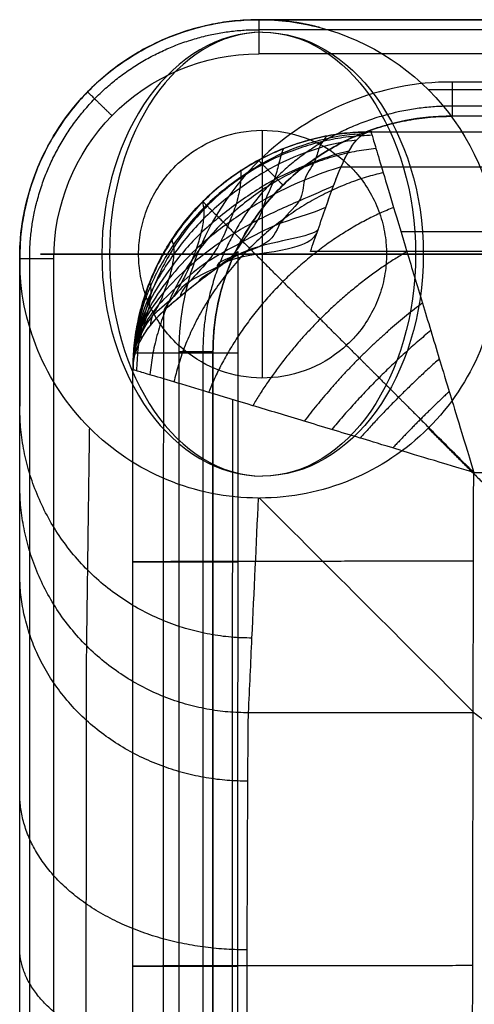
# Model space of a CAD drawing. Header units: millimetres. Extents: x -2235 to -985, y -1831 to -1431.
# Tile 10 of 30: x -2235 to -2208, y -1489 to -1431. Entities that reach past the tile are written whole.
import ezdxf

# ---------------------------------------------------------------- set-up
doc = ezdxf.new("R2010")
doc.units = ezdxf.units.MM
for name, color, linetype, true_color in [('solide 2$assis', 7, 'Continuous', 0xd0cece), ('solide 2$maintien', 7, 'Continuous', 0xffffff), ('solide 2$pied', 7, 'Continuous', 0xa36615)]:
    doc.layers.add(name, color=color, linetype=linetype, true_color=true_color)

msp = doc.modelspace()

# ---------------------------------------------------------------- linework, layer by layer
at = {"layer": 'solide 2$assis'}
for p, q in [((-2228.048, -1462.83, 980.419), (-2228.048, -1462.83, 895.357)), ((-2228.048, -1486.512, 980.473), (-2228.048, -1486.512, 895.351))]:
    msp.add_line(p, q, dxfattribs=at)
for points, degree in [([(-2214.062, -1437.629, 896.449), (-2214.886, -1437.629, 896.404), (-2216.599, -1437.779, 896.313), (-2219.225, -1438.514, 896.177), (-2221.759, -1439.825, 896.041), (-2224.025, -1441.651, 895.904), (-2225.851, -1443.917, 895.768), (-2227.162, -1446.45, 895.632), (-2227.898, -1449.077, 895.496), (-2228.048, -1450.79, 895.405), (-2228.048, -1451.614, 895.36)], 3), ([(-2214.511, -1437.747, 894.855), (-2215.271, -1437.766, 894.72), (-2216.797, -1437.987, 894.696), (-2219.383, -1438.813, 894.736), (-2221.749, -1440.213, 894.816), (-2223.986, -1442.021, 894.923), (-2225.757, -1444.231, 895.035), (-2227.131, -1446.651, 895.16), (-2227.885, -1449.201, 895.25), (-2228.048, -1450.868, 895.301), (-2228.048, -1451.614, 895.36)], 3), ([(-2216.608, -1437.864, 896.313), (-2216.722, -1437.885, 895.865), (-2216.799, -1438.017, 894.708), (-2217.2, -1438.528, 892.977), (-2217.309, -1439.365, 891.384), (-2218.172, -1440.423, 889.981), (-2218.013, -1441.675, 888.902), (-2219.73, -1443.004, 888.132), (-2219.7, -1444.352, 887.796), (-2223.354, -1445.197, 887.807), (-2223.089, -1445.553, 887.836)], 3), ([(-2219.785, -1444.634, 887.694), (-2217.507, -1444.221, 887.694), (-2217.208, -1443.363, 887.788), (-2216.758, -1442.048, 888.249), (-2216.309, -1440.779, 889.069), (-2215.859, -1439.644, 890.212), (-2215.41, -1438.729, 891.631), (-2214.961, -1438.072, 893.217), (-2214.511, -1437.704, 894.861), (-2214.211, -1437.629, 895.933), (-2214.062, -1437.629, 896.449)], 3), ([(-2214.105, -1437.629, 980.387), (-2214.083, -1437.629, 938.418), (-2214.062, -1437.629, 896.449)], 2), ([(-2214.961, -1438.12, 893.226), (-2215.659, -1438.182, 893.034), (-2217.105, -1438.508, 892.951), (-2219.553, -1439.442, 893.119), (-2221.809, -1440.894, 893.378), (-2223.998, -1442.67, 893.765), (-2225.723, -1444.791, 894.154), (-2227.115, -1447.056, 894.602), (-2227.872, -1449.427, 894.967), (-2228.048, -1450.939, 895.209), (-2228.048, -1451.614, 895.36)], 3), ([(-2215.41, -1438.772, 891.659), (-2216.046, -1438.889, 891.435), (-2217.343, -1439.345, 891.352), (-2219.837, -1440.371, 891.609), (-2222.015, -1441.836, 892.041), (-2224.154, -1443.522, 892.654), (-2225.814, -1445.485, 893.308), (-2227.17, -1447.532, 894.046), (-2227.89, -1449.667, 894.696), (-2228.048, -1451.008, 895.126), (-2228.048, -1451.614, 895.36)], 3), ([(-2219.21, -1438.61, 896.177), (-2219.289, -1438.642, 895.79), (-2219.321, -1438.861, 894.761), (-2219.522, -1439.473, 893.107), (-2219.718, -1440.416, 891.617), (-2220.311, -1441.525, 890.254), (-2220.612, -1442.806, 889.24), (-2221.745, -1444.102, 888.48), (-2222.436, -1445.379, 888.193), (-2224.045, -1446.118, 888.213), (-2224.228, -1446.423, 888.261)], 3), ([(-2215.859, -1439.68, 890.258), (-2216.446, -1439.858, 890.036), (-2218.019, -1440.412, 889.968), (-2220.276, -1441.501, 890.267), (-2222.45, -1442.909, 890.835), (-2224.416, -1444.478, 891.629), (-2226.008, -1446.239, 892.522), (-2227.252, -1448.052, 893.516), (-2227.917, -1449.903, 894.447), (-2228.048, -1451.073, 895.054), (-2228.048, -1451.614, 895.36)], 3), ([(-2221.714, -1439.911, 896.041), (-2221.764, -1439.944, 895.719), (-2221.697, -1440.25, 894.849), (-2221.781, -1440.895, 893.372), (-2221.965, -1441.857, 892.059), (-2222.412, -1442.911, 890.818), (-2222.879, -1444.111, 889.907), (-2223.674, -1445.277, 889.183), (-2224.752, -1446.405, 888.921), (-2225.254, -1447.018, 888.91), (-2225.294, -1447.271, 888.963)], 3), ([(-2216.309, -1440.801, 889.123), (-2216.812, -1441.035, 888.932), (-2218.264, -1441.657, 888.885), (-2220.809, -1442.777, 889.228), (-2223.003, -1444.09, 889.897), (-2224.782, -1445.499, 890.813), (-2226.316, -1447.017, 891.881), (-2227.381, -1448.566, 893.066), (-2227.982, -1450.132, 894.232), (-2228.048, -1451.134, 894.992), (-2228.048, -1451.614, 895.36)], 3), ([(-2216.758, -1442.055, 888.309), (-2217.325, -1442.334, 888.171), (-2219.725, -1442.988, 888.133), (-2221.606, -1444.086, 888.502), (-2223.878, -1445.261, 889.213), (-2225.212, -1446.494, 890.206), (-2226.656, -1447.768, 891.391), (-2227.478, -1449.057, 892.71), (-2228.022, -1450.346, 894.052), (-2228.048, -1451.192, 894.94), (-2228.048, -1451.614, 895.36)], 3), ([(-2223.951, -1441.724, 895.904), (-2223.979, -1441.752, 895.647), (-2223.882, -1442.061, 894.95), (-2223.897, -1442.687, 893.747), (-2224.052, -1443.557, 892.654), (-2224.338, -1444.495, 891.601), (-2224.72, -1445.523, 890.814), (-2225.231, -1446.514, 890.175), (-2225.739, -1447.427, 889.916), (-2226.207, -1447.921, 889.892), (-2226.251, -1448.124, 889.939)], 3), ([(-2217.208, -1443.359, 887.841), (-2217.252, -1443.664, 887.77), (-2221.54, -1444.339, 887.795), (-2222.443, -1445.35, 888.191), (-2225.028, -1446.369, 888.916), (-2225.63, -1447.396, 889.917), (-2227.078, -1448.434, 891.136), (-2227.559, -1449.476, 892.497), (-2228.081, -1450.529, 893.929), (-2228.048, -1451.246, 894.899), (-2228.048, -1451.614, 895.36)], 3), ([(-2225.765, -1443.961, 895.768), (-2225.777, -1443.98, 895.575), (-2225.667, -1444.239, 895.06), (-2225.646, -1444.79, 894.152), (-2225.752, -1445.491, 893.318), (-2225.926, -1446.242, 892.508), (-2226.245, -1447.027, 891.882), (-2226.52, -1447.785, 891.368), (-2226.988, -1448.454, 891.125), (-2227.016, -1448.824, 891.101), (-2227.032, -1448.977, 891.134)], 3), ([(-2228.048, -1451.614, 895.36), (-2228.048, -1451.297, 894.867), (-2227.972, -1450.687, 893.882), (-2227.631, -1449.821, 892.45), (-2227.07, -1448.979, 891.113), (-2226.281, -1448.124, 889.901), (-2225.311, -1447.269, 888.915), (-2224.241, -1446.427, 888.215), (-2223.095, -1445.561, 887.789), (-2222.307, -1444.951, 887.694), (-2219.785, -1444.634, 887.694)], 3), ([(-2227.066, -1446.466, 895.632), (-2227.069, -1446.475, 895.503), (-2227.02, -1446.646, 895.168), (-2226.993, -1447.064, 894.583), (-2227.064, -1447.539, 894.029), (-2227.138, -1448.06, 893.489), (-2227.316, -1448.571, 893.051), (-2227.419, -1449.071, 892.687), (-2227.598, -1449.49, 892.484), (-2227.588, -1449.722, 892.448), (-2227.594, -1449.825, 892.466)], 3), ([(-2227.812, -1449.067, 895.496), (-2227.813, -1449.068, 895.432), (-2227.8, -1449.184, 895.25), (-2227.782, -1449.407, 894.964), (-2227.812, -1449.645, 894.693), (-2227.827, -1449.889, 894.437), (-2227.91, -1450.123, 894.222), (-2227.923, -1450.349, 894.039), (-2228.026, -1450.538, 893.923), (-2227.933, -1450.644, 893.884), (-2227.934, -1450.695, 893.889)], 3), ([(-2228.048, -1451.57, 980.387), (-2228.048, -1451.592, 937.874), (-2228.048, -1451.614, 895.36)], 2)]:
    msp.add_open_spline(points, degree=degree, dxfattribs=at)
for points, weights in [([(-2228.048, -1451.57, 980.387), (-2228.048, -1437.627, 980.387), (-2214.105, -1437.629, 980.387)], [1, 0.70707406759, 1]), ([(-2214.083, -1437.629, 937.835), (-2228.048, -1437.627, 937.835), (-2228.048, -1451.592, 937.835)], [1, 0.707074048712, 1]), ([(-2214.048, -1437.833, 983.951), (-2227.564, -1438.111, 986.335), (-2227.844, -1451.627, 983.952)], [1, 0.714460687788, 1]), ([(-2213.817, -1438.614, 988.135), (-2225.894, -1439.781, 992.577), (-2227.063, -1451.858, 988.135)], [1, 0.740747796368, 1]), ([(-2213.395, -1440.025, 992.252), (-2223.391, -1442.284, 997.459), (-2225.652, -1452.28, 992.252)], [1, 0.783338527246, 1]), ([(-2223.964, -1441.712, 980.387), (-2223.958, -1441.718, 938.146), (-2223.951, -1441.724, 895.904)], [0.853537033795, 0.853537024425, 0.853537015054]), ([(-2212.783, -1442.061, 996.082), (-2220.549, -1445.127, 1000.809), (-2223.616, -1452.892, 996.082)], [1, 0.835592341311, 1]), ([(-2212.004, -1444.651, 999.411), (-2217.716, -1447.96, 1002.921), (-2221.026, -1453.672, 999.41)], [1, 0.889168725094, 1]), ([(-2211.095, -1447.664, 1002.067), (-2215.044, -1450.633, 1004.187), (-2218.014, -1454.582, 1002.067)], [1, 0.936409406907, 1]), ([(-2210.607, -1449.271, 1003.104), (-2213.779, -1451.898, 1004.603), (-2216.406, -1455.07, 1003.104)], [1, 0.955877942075, 1]), ([(-2227.9, -1450.571, 893.686), (-2226.827, -1450.571, 887.694), (-2221.913, -1450.571, 887.694)], [0.925549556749, 0.750871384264, 1]), ([(-2210.108, -1450.932, 1003.95), (-2212.565, -1453.112, 1004.911), (-2214.746, -1455.569, 1003.95)], [1, 0.971923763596, 1]), ([(-2209.527, -1452.842, 1004.668), (-2211.235, -1454.443, 1005.127), (-2212.836, -1456.151, 1004.668)], [1, 0.982968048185, 1]), ([(-2208.106, -1462.788, 1005.412), (-2228.048, -1462.789, 1005.341), (-2228.048, -1462.83, 980.419)], [1, 0.708127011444, 1]), ([(-2228.048, -1462.83, 895.357), (-2228.048, -1462.83, 887.694), (-2221.916, -1462.83, 887.694)], [1, 0.707106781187, 1]), ([(-2208.152, -1486.479, 1005.466), (-2228.048, -1486.479, 1005.337), (-2228.048, -1486.512, 980.473)], [1, 0.708941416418, 1]), ([(-2228.048, -1486.512, 895.351), (-2228.048, -1486.512, 887.694), (-2221.921, -1486.512, 887.694)], [1, 0.707106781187, 1])]:
    msp.add_rational_spline(points, weights, degree=2, dxfattribs=at)
for points, knots in [([(-2217.657, -1444.634, 887.694), (-2217.358, -1443.809, 887.694), (-2217.058, -1442.918, 887.882), (-2216.459, -1441.193, 888.735), (-2216.159, -1440.364, 889.403), (-2215.56, -1438.997, 891.113), (-2215.26, -1438.462, 892.149), (-2214.661, -1437.779, 894.304), (-2214.361, -1437.629, 895.417), (-2214.062, -1437.629, 896.449)], [0, 0, 0, 0, 2.894294, 2.894294, 5.788587, 5.788587, 8.682881, 8.682881, 11.577174, 11.577174, 11.577174, 11.577174]), ([(-2214.105, -1437.629, 980.387), (-2201.464, -1437.63, 980.425), (-2188.824, -1437.632, 980.46), (-2176.186, -1437.631, 980.494), (-2167.822, -1437.631, 980.517), (-2159.457, -1437.63, 980.539), (-2151.092, -1437.629, 980.56), (-2142.846, -1437.628, 980.58), (-2134.601, -1437.628, 980.601), (-2126.354, -1437.628, 980.62), (-2093.961, -1437.628, 980.696), (-2061.567, -1437.628, 980.763), (-2029.174, -1437.628, 980.823), (-1963.419, -1437.628, 980.946), (-1897.664, -1437.628, 981.048), (-1831.908, -1437.628, 981.132), (-1767.291, -1437.628, 981.213), (-1693.215, -1437.628, 981.285), (-1619.14, -1437.628, 981.33), (-1609.683, -1437.628, 981.335)], [13.937329, 13.937329, 13.937329, 13.937329, 51.859266, 51.859266, 51.859266, 76.954012, 76.954012, 76.954012, 101.6901, 101.6901, 101.6901, 198.870703, 198.870703, 198.870703, 396.136396, 396.136396, 396.136396, 589.989641, 618.362346, 618.362346, 618.362346, 618.362346]), ([(-2214.105, -1437.629, 980.387), (-2214.107, -1437.628, 981.583), (-2214.064, -1437.783, 984.252), (-2213.835, -1438.556, 988.334), (-2213.404, -1439.997, 992.478), (-2212.785, -1442.056, 996.3), (-2212.004, -1444.649, 999.596), (-2211.253, -1447.146, 1001.772), (-2210.609, -1449.259, 1003.137), (-2210.131, -1450.858, 1003.939), (-2209.668, -1452.381, 1004.573), (-2208.808, -1455.191, 1005.354), (-2208.095, -1457.584, 1005.398)], [0, 0, 0, 0, 0.869831, 1.9403, 3.109993, 4.386635, 5.760837, 7.205095, 7.941975, 8.678856, 9.318194, 9.957532, 9.957532, 9.957532, 9.957532]), ([(-2214.062, -1437.629, 896.449), (-2201.436, -1437.63, 896.449), (-2188.811, -1437.632, 896.449), (-2176.186, -1437.631, 896.449), (-2167.822, -1437.631, 896.449), (-2159.457, -1437.63, 896.449), (-2151.092, -1437.629, 896.449), (-2142.846, -1437.628, 896.449), (-2134.6, -1437.628, 896.449), (-2126.354, -1437.628, 896.449), (-2093.961, -1437.628, 896.449), (-2061.567, -1437.628, 896.449), (-2029.174, -1437.628, 896.449), (-1963.419, -1437.628, 896.449), (-1897.664, -1437.628, 896.449), (-1831.908, -1437.628, 896.449), (-1757.833, -1437.628, 896.449), (-1683.758, -1437.628, 896.449), (-1609.683, -1437.628, 896.449)], [13.985544, 13.985544, 13.985544, 13.985544, 51.862063, 51.862063, 51.862063, 76.956231, 76.956231, 76.956231, 101.693452, 101.693452, 101.693452, 198.873848, 198.873848, 198.873848, 396.139469, 396.139469, 396.139469, 618.365349, 618.365349, 618.365349, 618.365349]), ([(-2215.859, -1439.68, 890.258), (-2202.634, -1439.682, 890.258), (-2189.41, -1439.684, 890.258), (-2176.186, -1439.683, 890.258), (-2167.822, -1439.683, 890.258), (-2159.457, -1439.682, 890.258), (-2151.092, -1439.681, 890.258), (-2142.846, -1439.68, 890.258), (-2134.6, -1439.68, 890.258), (-2126.354, -1439.68, 890.258), (-2093.961, -1439.68, 890.258), (-2061.567, -1439.68, 890.258), (-2029.174, -1439.68, 890.258), (-1963.419, -1439.679, 890.258), (-1897.664, -1439.68, 890.258), (-1831.908, -1439.68, 890.258), (-1757.833, -1439.68, 890.258), (-1683.758, -1439.68, 890.258), (-1609.683, -1439.68, 890.258)], [12.188085, 12.188085, 12.188085, 12.188085, 51.862063, 51.862063, 51.862063, 76.956231, 76.956231, 76.956231, 101.693452, 101.693452, 101.693452, 198.873848, 198.873848, 198.873848, 396.139469, 396.139469, 396.139469, 618.365349, 618.365349, 618.365349, 618.365349]), ([(-2228.048, -1451.614, 895.36), (-2228.048, -1450.345, 893.388), (-2227.437, -1449.276, 891.421), (-2225.065, -1446.972, 888.457), (-2223.49, -1445.903, 887.694), (-2221.912, -1444.634, 887.694)], [0, 0, 0, 0, 5.954533, 5.954533, 11.91016, 11.91016, 11.91016, 11.91016]), ([(-2221.912, -1444.634, 887.694), (-2221.913, -1446.613, 887.694), (-2221.913, -1448.592, 887.694), (-2221.913, -1450.571, 887.694), (-2221.914, -1454.657, 887.694), (-2221.915, -1458.744, 887.694), (-2221.916, -1462.83, 887.694), (-2221.918, -1470.724, 887.694), (-2221.919, -1478.618, 887.694), (-2221.921, -1486.512, 887.694), (-2221.924, -1502.753, 887.694), (-2221.927, -1518.993, 887.694), (-2221.931, -1535.233, 887.694), (-2221.939, -1567.695, 887.694), (-2221.945, -1600.156, 887.694), (-2221.952, -1632.618, 887.694), (-2221.958, -1665.095, 887.694), (-2221.965, -1697.572, 887.694), (-2221.972, -1730.049, 887.694), (-2221.975, -1746.291, 887.694), (-2221.978, -1762.534, 887.694), (-2221.982, -1778.777, 887.694), (-2221.984, -1786.668, 887.694), (-2221.985, -1794.559, 887.694), (-2221.987, -1802.45, 887.694), (-2221.988, -1806.172, 887.694), (-2221.989, -1809.893, 887.694), (-2221.989, -1813.615, 887.694)], [-382.973921, -382.973921, -382.973921, -382.973921, -377.036784, -377.036784, -377.036784, -364.778049, -364.778049, -364.778049, -341.095734, -341.095734, -341.095734, -292.374425, -292.374425, -292.374425, -194.990008, -194.990008, -194.990008, -97.559103, -97.559103, -97.559103, -48.831036, -48.831036, -48.831036, -25.158368, -25.158368, -25.158368, -13.992431, -13.992431, -13.992431, -13.992431]), ([(-1609.683, -1444.634, 887.694), (-1683.758, -1444.634, 887.694), (-1757.833, -1444.634, 887.694), (-1831.908, -1444.634, 887.694), (-1897.664, -1444.634, 887.694), (-1963.419, -1444.633, 887.694), (-2029.174, -1444.634, 887.694), (-2061.568, -1444.634, 887.694), (-2093.961, -1444.634, 887.694), (-2126.354, -1444.634, 887.694), (-2134.6, -1444.634, 887.694), (-2142.846, -1444.634, 887.694), (-2151.092, -1444.635, 887.694), (-2159.456, -1444.636, 887.694), (-2167.821, -1444.637, 887.694), (-2176.186, -1444.637, 887.694), (-2190.01, -1444.638, 887.694), (-2203.833, -1444.635, 887.694), (-2217.657, -1444.634, 887.694)], [-618.365348, -618.365348, -618.365348, -618.365348, -396.139469, -396.139469, -396.139469, -198.873848, -198.873848, -198.873848, -101.693452, -101.693452, -101.693452, -76.956231, -76.956231, -76.956231, -51.862063, -51.862063, -51.862063, -10.390626, -10.390626, -10.390626, -10.390626]), ([(-2228.048, -1813.616, 980.387), (-2228.048, -1809.894, 980.399), (-2228.048, -1806.172, 980.409), (-2228.048, -1802.45, 980.419), (-2228.048, -1794.559, 980.44), (-2228.048, -1786.668, 980.457), (-2228.048, -1778.777, 980.473), (-2228.048, -1762.534, 980.506), (-2228.048, -1746.291, 980.54), (-2228.048, -1730.049, 980.572), (-2228.048, -1713.81, 980.604), (-2228.048, -1681.333, 980.654), (-2228.048, -1648.856, 980.7), (-2228.048, -1632.618, 980.7), (-2228.048, -1616.134, 980.699), (-2228.048, -1583.673, 980.653), (-2228.048, -1551.211, 980.603), (-2228.048, -1535.233, 980.572), (-2228.047, -1518.993, 980.54), (-2228.048, -1502.753, 980.506), (-2228.048, -1486.512, 980.473), (-2228.048, -1478.618, 980.456), (-2228.048, -1470.724, 980.44), (-2228.048, -1462.83, 980.419), (-2228.048, -1459.077, 980.409), (-2228.048, -1455.323, 980.399), (-2228.048, -1451.57, 980.387)], [13.978581, 13.978581, 13.978581, 13.978581, 25.144572, 25.144572, 25.144572, 48.817195, 48.817195, 48.817195, 97.545668, 97.545668, 97.545668, 146.262487, 194.976432, 194.976432, 194.976432, 244.428266, 292.360568, 292.360568, 292.360568, 341.082271, 341.082271, 341.082271, 364.764675, 364.764675, 364.764675, 376.024457, 376.024457, 376.024457, 376.024457]), ([(-2208.095, -1457.584, 1005.398), (-2210.488, -1456.87, 1005.353), (-2213.297, -1456.009, 1004.573), (-2214.82, -1455.546, 1003.939), (-2216.418, -1455.068, 1003.136), (-2218.531, -1454.423, 1001.772), (-2221.028, -1453.672, 999.596), (-2223.621, -1452.89, 996.3), (-2225.68, -1452.271, 992.478), (-2227.121, -1451.84, 988.334), (-2227.893, -1451.612, 984.252), (-2228.048, -1451.568, 981.583), (-2228.048, -1451.57, 980.387)], [-9.957532, -9.957532, -9.957532, -9.957532, -9.318194, -8.678856, -7.941975, -7.205095, -5.760837, -4.386635, -3.109993, -1.9403, -0.869831, 0, 0, 0, 0]), ([(-2228.048, -1813.615, 895.265), (-2228.048, -1809.894, 895.266), (-2228.048, -1806.172, 895.267), (-2228.048, -1802.45, 895.268), (-2228.048, -1794.559, 895.27), (-2228.048, -1786.668, 895.272), (-2228.048, -1778.777, 895.274), (-2228.048, -1762.534, 895.279), (-2228.048, -1746.292, 895.283), (-2228.048, -1730.049, 895.287), (-2228.048, -1697.572, 895.296), (-2228.048, -1665.095, 895.304), (-2228.048, -1632.618, 895.313), (-2228.048, -1600.157, 895.321), (-2228.049, -1567.695, 895.329), (-2228.048, -1535.233, 895.338), (-2228.047, -1518.993, 895.342), (-2228.048, -1502.753, 895.346), (-2228.048, -1486.512, 895.351), (-2228.048, -1478.618, 895.353), (-2228.048, -1470.724, 895.355), (-2228.048, -1462.83, 895.357), (-2228.048, -1459.091, 895.358), (-2228.048, -1455.353, 895.359), (-2228.048, -1451.614, 895.36)], [13.992431, 13.992431, 13.992431, 13.992431, 25.158368, 25.158368, 25.158368, 48.831036, 48.831036, 48.831036, 97.559103, 97.559103, 97.559103, 194.990008, 194.990008, 194.990008, 292.374425, 292.374425, 292.374425, 341.095734, 341.095734, 341.095734, 364.778049, 364.778049, 364.778049, 375.993803, 375.993803, 375.993803, 375.993803]), ([(-2208.095, -1457.584, 1005.398), (-2197.472, -1457.563, 1005.429), (-2186.85, -1457.542, 1005.459), (-2176.228, -1457.519, 1005.487), (-2167.862, -1457.502, 1005.51), (-2159.497, -1457.484, 1005.531), (-2151.131, -1457.467, 1005.552), (-2142.885, -1457.45, 1005.573), (-2134.638, -1457.433, 1005.593), (-2126.392, -1457.417, 1005.612), (-2093.995, -1457.356, 1005.688), (-2061.599, -1457.3, 1005.753), (-2029.204, -1457.25, 1005.812), (-1963.445, -1457.146, 1005.932), (-1897.687, -1457.061, 1006.032), (-1831.929, -1456.992, 1006.113), (-1767.308, -1456.923, 1006.192), (-1693.226, -1456.862, 1006.26), (-1619.144, -1456.824, 1006.303), (-1609.683, -1456.819, 1006.308)], [19.996455, 19.996455, 19.996455, 19.996455, 51.859266, 51.859266, 51.859266, 76.954012, 76.954012, 76.954012, 101.6901, 101.6901, 101.6901, 198.870703, 198.870703, 198.870703, 396.136396, 396.136396, 396.136396, 589.989641, 618.371355, 618.371355, 618.371355, 618.371355]), ([(-2208.095, -1807.652, 1005.398), (-2208.098, -1805.932, 1005.403), (-2208.102, -1804.211, 1005.408), (-2208.106, -1802.491, 1005.412), (-2208.122, -1794.596, 1005.433), (-2208.138, -1786.702, 1005.45), (-2208.152, -1778.81, 1005.466), (-2208.181, -1762.566, 1005.499), (-2208.207, -1746.325, 1005.533), (-2208.232, -1730.08, 1005.564), (-2208.256, -1713.837, 1005.596), (-2208.302, -1681.357, 1005.645), (-2208.326, -1648.874, 1005.691), (-2208.326, -1632.618, 1005.691), (-2208.326, -1616.115, 1005.69), (-2208.302, -1583.649, 1005.644), (-2208.255, -1551.184, 1005.596), (-2208.231, -1535.203, 1005.564), (-2208.207, -1518.96, 1005.533), (-2208.181, -1502.72, 1005.498), (-2208.152, -1486.479, 1005.466), (-2208.137, -1478.584, 1005.45), (-2208.122, -1470.687, 1005.433), (-2208.106, -1462.788, 1005.412), (-2208.102, -1461.054, 1005.408), (-2208.098, -1459.319, 1005.403), (-2208.095, -1457.584, 1005.398)], [19.987618, 19.987618, 19.987618, 19.987618, 25.144572, 25.144572, 25.144572, 48.817195, 48.817195, 48.817195, 97.545668, 97.545668, 97.545668, 146.262487, 194.976432, 194.976432, 194.976432, 244.428266, 292.360568, 292.360568, 292.360568, 341.082271, 341.082271, 341.082271, 364.764675, 364.764675, 364.764675, 369.965265, 369.965265, 369.965265, 369.965265])]:
    msp.add_open_spline(points, degree=3, knots=knots, dxfattribs=at)
for points, weights, knots in [([(-2223.964, -1441.712, 980.387), (-2223.964, -1441.711, 981.928), (-2223.764, -1441.911, 985.351), (-2222.814, -1442.862, 990.311), (-2221.228, -1444.448, 994.824), (-2219.249, -1446.427, 998.466), (-2217.06, -1448.616, 1001.231), (-2215.166, -1450.511, 1002.88), (-2213.643, -1452.034, 1003.861), (-2212.546, -1453.132, 1004.418), (-2211.513, -1454.165, 1004.843), (-2209.648, -1456.031, 1005.319), (-2208.095, -1457.584, 1005.398)], [0.853537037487, 0.85357598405, 0.856424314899, 0.869767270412, 0.891953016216, 0.918725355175, 0.945786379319, 0.965358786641, 0.978224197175, 0.985904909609, 0.99171093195, 0.994486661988, 0.995644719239], [0, 0, 0, 0, 0.869831, 1.9403, 3.109993, 4.386635, 5.760837, 7.205095, 7.941975, 8.678856, 9.318194, 9.957532, 9.957532, 9.957532, 9.957532]), ([(-2212.358, -1443.474, 998.05), (-2200.313, -1443.466, 998.074), (-2188.265, -1443.459, 998.097), (-2176.216, -1443.45, 998.118), (-2167.853, -1443.443, 998.133), (-2159.487, -1443.436, 998.147), (-2151.12, -1443.43, 998.161), (-2142.875, -1443.423, 998.174), (-2134.629, -1443.417, 998.187), (-2126.381, -1443.412, 998.2), (-2094.005, -1443.39, 998.249), (-2061.607, -1443.371, 998.29), (-2029.195, -1443.353, 998.328), (-1963.506, -1443.316, 998.405), (-1897.726, -1443.287, 998.469), (-1831.923, -1443.263, 998.521), (-1767.348, -1443.239, 998.572), (-1693.248, -1443.218, 998.616), (-1619.143, -1443.204, 998.644), (-1609.683, -1443.203, 998.647)], [0.853869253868, 0.854098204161, 0.854322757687, 0.85454102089, 0.854692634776, 0.854841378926, 0.854987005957, 0.855130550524, 0.855271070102, 0.855408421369, 0.855948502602, 0.856437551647, 0.856882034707, 0.857783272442, 0.858525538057, 0.85913287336, 0.859728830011, 0.860260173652, 0.860592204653, 0.86063135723], [15.718351, 15.718351, 15.718351, 15.718351, 51.859266, 51.859266, 51.859266, 76.954012, 76.954012, 76.954012, 101.6901, 101.6901, 101.6901, 198.870703, 198.870703, 198.870703, 396.136396, 396.136396, 396.136396, 589.989641, 618.368612, 618.368612, 618.368612, 618.368612]), ([(-2226.273, -1813.615, 889.912), (-2226.273, -1809.894, 889.912), (-2226.273, -1806.172, 889.912), (-2226.273, -1802.45, 889.912), (-2226.272, -1794.559, 889.913), (-2226.272, -1786.668, 889.914), (-2226.271, -1778.777, 889.914), (-2226.27, -1762.534, 889.915), (-2226.269, -1746.292, 889.917), (-2226.268, -1730.049, 889.918), (-2226.267, -1697.572, 889.92), (-2226.264, -1665.095, 889.923), (-2226.262, -1632.618, 889.925), (-2226.26, -1600.156, 889.928), (-2226.259, -1567.695, 889.93), (-2226.256, -1535.233, 889.933), (-2226.255, -1518.993, 889.934), (-2226.254, -1502.753, 889.935), (-2226.253, -1486.512, 889.937), (-2226.253, -1478.618, 889.937), (-2226.252, -1470.724, 889.938), (-2226.252, -1462.83, 889.938), (-2226.252, -1458.744, 889.939), (-2226.251, -1454.657, 889.939), (-2226.251, -1450.571, 889.939), (-2226.251, -1449.755, 889.939), (-2226.251, -1448.94, 889.939), (-2226.251, -1448.124, 889.939)], [0.853553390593, 0.853553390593, 0.853553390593, 0.853553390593, 0.853553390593, 0.853553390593, 0.853553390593, 0.853553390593, 0.853553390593, 0.853553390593, 0.853553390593, 0.853553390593, 0.853553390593, 0.853553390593, 0.853553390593, 0.853553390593, 0.853553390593, 0.853553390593, 0.853553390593, 0.853553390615, 0.853553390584, 0.853553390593, 0.853553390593, 0.853553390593, 0.853553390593, 0.853553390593, 0.853553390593, 0.853553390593], [13.992431, 13.992431, 13.992431, 13.992431, 25.158368, 25.158368, 25.158368, 48.831036, 48.831036, 48.831036, 97.559103, 97.559103, 97.559103, 194.990008, 194.990008, 194.990008, 292.374425, 292.374425, 292.374425, 341.095734, 341.095734, 341.095734, 364.778049, 364.778049, 364.778049, 377.036784, 377.036784, 377.036784, 379.483862, 379.483862, 379.483862, 379.483862]), ([(-2222.203, -1811.883, 998.049), (-2222.206, -1808.749, 998.056), (-2222.208, -1805.614, 998.061), (-2222.21, -1802.479, 998.067), (-2222.216, -1794.586, 998.08), (-2222.222, -1786.693, 998.09), (-2222.227, -1778.8, 998.1), (-2222.237, -1762.562, 998.12), (-2222.246, -1746.319, 998.143), (-2222.255, -1730.071, 998.164), (-2222.264, -1713.833, 998.185), (-2222.28, -1681.359, 998.215), (-2222.288, -1648.869, 998.249), (-2222.288, -1632.618, 998.25), (-2222.288, -1616.121, 998.249), (-2222.28, -1583.646, 998.214), (-2222.263, -1551.188, 998.185), (-2222.255, -1535.212, 998.163), (-2222.246, -1518.966, 998.142), (-2222.237, -1502.725, 998.12), (-2222.227, -1486.489, 998.1), (-2222.222, -1478.593, 998.09), (-2222.216, -1470.697, 998.08), (-2222.21, -1462.801, 998.067), (-2222.208, -1459.639, 998.061), (-2222.206, -1456.478, 998.056), (-2222.203, -1453.317, 998.049)], [0.8538850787, 0.85394603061, 0.854005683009, 0.854063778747, 0.854210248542, 0.85434626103, 0.854472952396, 0.854733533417, 0.854961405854, 0.855174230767, 0.855386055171, 0.855790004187, 0.856004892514, 0.856004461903, 0.856003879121, 0.855784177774, 0.855379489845, 0.85517086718, 0.854957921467, 0.854730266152, 0.854470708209, 0.854344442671, 0.854209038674, 0.854063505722, 0.854005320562, 0.853945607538, 0.853884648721], [15.74508, 15.74508, 15.74508, 15.74508, 25.144572, 25.144572, 25.144572, 48.817195, 48.817195, 48.817195, 97.545668, 97.545668, 97.545668, 146.262487, 194.976432, 194.976432, 194.976432, 244.428266, 292.360568, 292.360568, 292.360568, 341.082271, 341.082271, 341.082271, 364.764675, 364.764675, 364.764675, 374.24318, 374.24318, 374.24318, 374.24318])]:
    msp.add_rational_spline(points, weights, degree=3, knots=knots, dxfattribs=at)
at = {"layer": 'solide 2$maintien'}
for p, q in [((-2220.46, -1452.054, 556.934), (-2220.46, -1437.537, 556.934)), ((-2227.719, -1444.796, 556.934), (-2213.202, -1444.796, 556.934))]:
    msp.add_line(p, q, dxfattribs=at)
at = {"layer": 'solide 2$maintien', "extrusion": (0.689655, 0, 0.724138)}
msp.add_arc((-1444.796, 1999.448, -1120.247), 12.998, 0, 180, dxfattribs=at)
at = {"layer": 'solide 2$maintien', "extrusion": (-0.724138, 0, 0.689655)}
msp.add_arc((1444.796, -1120.247, 1999.448), 12.998, 180, 0, dxfattribs=at)
at = {"layer": 'solide 2$maintien', "extrusion": (-0.689655, 0, -0.724138)}
msp.add_arc((1444.796, 1999.448, 1120.247), 12.998, 180, 0, dxfattribs=at)
at = {"layer": 'solide 2$maintien', "extrusion": (0.724138, 0, -0.689655)}
msp.add_arc((-1444.796, -1120.247, -1999.448), 12.998, 0, 180, dxfattribs=at)
at = {"layer": 'solide 2$maintien', "extrusion": (0, -1, 0)}
for start, end in [(316.39718, 236.05097), (303.94903, 316.39718)]:
    msp.add_arc((-2220.46, 567.716, 1444.796), 12.998, start, end, dxfattribs=at)
at = {"layer": 'solide 2$maintien'}
msp.add_open_spline([(-2224.818, -1438.991, 556.934), (-2225.219, -1439.292, 556.934), (-2225.588, -1439.634, 556.934), (-2225.919, -1440.011, 556.934), (-2226.494, -1440.668, 556.934), (-2226.947, -1441.423, 556.934), (-2227.407, -1442.648, 556.934), (-2227.524, -1443.068, 556.934), (-2227.641, -1443.711, 556.934), (-2227.67, -1443.927, 556.934), (-2227.699, -1444.252, 556.934), (-2227.707, -1444.361, 556.934), (-2227.716, -1444.578, 556.934), (-2227.719, -1444.687, 556.934), (-2227.719, -1444.796, 556.934), (-2227.719, -1444.905, 556.934), (-2227.716, -1445.013, 556.934), (-2227.707, -1445.231, 556.934), (-2227.699, -1445.34, 556.934), (-2227.67, -1445.665, 556.934), (-2227.641, -1445.881, 556.934), (-2227.524, -1446.523, 556.934), (-2227.407, -1446.944, 556.934), (-2226.947, -1448.169, 556.934), (-2226.494, -1448.924, 556.934), (-2225.919, -1449.58, 556.934), (-2225.588, -1449.958, 556.934), (-2225.219, -1450.3, 556.934), (-2224.818, -1450.601, 556.934), (-2224.158, -1451.096, 556.934), (-2223.419, -1451.475, 556.934), (-2221.845, -1451.969, 556.934), (-2221.021, -1452.079, 556.934), (-2220.197, -1452.05, 556.934), (-2218.437, -1451.986, 556.934), (-2216.76, -1451.284, 556.934), (-2215.478, -1450.075, 556.934), (-2215.312, -1449.918, 556.934), (-2215.153, -1449.753, 556.934), (-2215.002, -1449.58, 556.934), (-2214.426, -1448.924, 556.934), (-2213.974, -1448.169, 556.934), (-2213.513, -1446.944, 556.934), (-2213.397, -1446.523, 556.934), (-2213.28, -1445.881, 556.934), (-2213.251, -1445.665, 556.934), (-2213.221, -1445.34, 556.934), (-2213.214, -1445.231, 556.934), (-2213.204, -1445.013, 556.934), (-2213.202, -1444.905, 556.934), (-2213.202, -1444.796, 556.934), (-2213.202, -1444.687, 556.934), (-2213.204, -1444.578, 556.934), (-2213.214, -1444.361, 556.934), (-2213.221, -1444.252, 556.934), (-2213.251, -1443.927, 556.934), (-2213.28, -1443.711, 556.934), (-2213.397, -1443.068, 556.934), (-2213.513, -1442.648, 556.934), (-2213.974, -1441.423, 556.934), (-2214.426, -1440.668, 556.934), (-2215.002, -1440.011, 556.934), (-2215.153, -1439.839, 556.934), (-2215.312, -1439.674, 556.934), (-2215.478, -1439.517, 556.934), (-2216.76, -1438.308, 556.934), (-2218.437, -1437.606, 556.934), (-2220.197, -1437.542, 556.934), (-2221.021, -1437.512, 556.934), (-2221.845, -1437.623, 556.934), (-2223.419, -1438.116, 556.934), (-2224.158, -1438.495, 556.934), (-2224.818, -1438.991, 556.934)], degree=3, knots=[0, 0, 0, 0, 1.507076, 1.507076, 1.507076, 4.130067, 4.130067, 5.438906, 5.438906, 6.092994, 6.092994, 6.419997, 6.419997, 6.747, 6.747, 6.747, 7.074002, 7.074002, 7.401005, 7.401005, 8.055093, 8.055093, 9.363932, 9.363932, 11.986924, 11.986924, 11.986924, 13.493999, 13.493999, 13.493999, 15.974206, 15.974206, 18.454413, 18.454413, 18.454413, 23.795753, 23.795753, 23.795753, 24.483301, 24.483301, 24.483301, 27.106292, 27.106292, 28.415131, 28.415131, 29.069219, 29.069219, 29.396222, 29.396222, 29.723225, 29.723225, 29.723225, 30.050228, 30.050228, 30.37723, 30.37723, 31.031319, 31.031319, 32.340157, 32.340157, 34.963149, 34.963149, 34.963149, 35.650696, 35.650696, 35.650696, 40.992036, 40.992036, 40.992036, 43.472243, 43.472243, 45.952451, 45.952451, 45.952451, 45.952451], dxfattribs=at)
at = {"layer": 'solide 2$pied'}
for p, q in [((-2145.183, -1436.714, 887.375), (-2209.365, -1436.714, 887.375)), ((-2209.365, -1436.714, 887.375), (-2209.365, -1436.714, 904.978)), ((-2219.264, -1440.752, 904.978), (-2219.264, -1440.752, 887.375)), ((-2234.683, -1445.063, 735.789), (-2234.683, -1453.701, 735.789)), ((-2232.683, -1631.061, 906.934), (-2232.683, -1445.063, 906.934)), ((-2225.365, -1450.501, 906.934), (-2225.365, -1631.061, 906.934)), ((-2223.365, -1450.501, 887.375), (-2223.365, -1450.501, 904.978)), ((-2223.365, -1450.501, 904.978), (-2223.365, -1631.061, 904.978)), ((-2223.365, -1450.501, 887.375), (-2223.365, -1812.911, 887.375)), ((-2223.365, -1812.911, 897.154), (-2223.365, -1450.501, 897.154))]:
    msp.add_line(p, q, dxfattribs=at)
for points, knots in [([(-2234.683, -1444.894, 904.978), (-2234.66, -1441.343, 904.978), (-2231.639, -1434.135, 904.978), (-2224.412, -1431.033, 904.978), (-2220.68, -1431.06, 904.978), (-2220.68, -1431.06, 904.978), (-2220.68, -1431.06, 904.978), (-2220.68, -1431.06, 904.978)], [0.143996, 0.143996, 0.143996, 0.143996, 9.271073, 18.85283, 18.85283, 18.85283, 18.852835, 18.852835, 18.852835, 18.852835]), ([(-2234.683, -1445.063, 565.125), (-2234.683, -1441.349, 565.125), (-2233.207, -1437.787, 565.125), (-2227.955, -1432.536, 565.125), (-2224.394, -1431.06, 565.125), (-2220.679, -1431.06, 565.125)], [0, 0, 0, 0, 11.282154, 11.282154, 22.564308, 22.564308, 22.564308, 22.564308]), ([(-2220.656, -1431.06, 565.125), (-2220.653, -1431.06, 565.179), (-2220.651, -1431.06, 565.234), (-2220.648, -1431.06, 565.288), (-2216.447, -1431.061, 652.367), (-2212.246, -1431.061, 739.446), (-2208.045, -1431.061, 826.526), (-2207.646, -1431.061, 834.922), (-2203.01, -1431.061, 851.566), (-2187.354, -1431.061, 869.607), (-2168.192, -1431.061, 879.467), (-2155.459, -1431.061, 881.498), (-2149.124, -1431.061, 881.494), (-1969.31, -1431.061, 881.497), (-1789.496, -1431.061, 881.5), (-1609.683, -1431.06, 881.503)], [-0.166806, -0.166806, -0.166806, -0.166806, 0.000114, 0.000114, 0.000114, 267.419053, 267.419053, 267.419053, 293.208052, 319.072188, 338.295137, 357.29331, 357.29331, 357.29331, 896.735444, 896.735444, 896.735444, 896.735444]), ([(-2220.679, -1431.06, 565.125), (-2220.679, -1431.061, 622.013), (-2220.68, -1431.06, 678.901), (-2220.68, -1431.061, 735.789), (-2220.68, -1431.06, 792.185), (-2220.68, -1431.061, 848.582), (-2220.68, -1431.06, 904.978)], [0.492617, 0.492617, 0.492617, 0.492617, 175.000116, 175.000116, 175.000116, 348.000061, 348.000061, 348.000061, 348.000061]), ([(-2220.68, -1431.061, 859.096), (-2213.08, -1431.061, 859.057), (-2204.831, -1431.061, 859.014), (-2196.707, -1431.061, 858.97), (-2195.889, -1431.061, 858.966)], [-4218.892973, -4218.892973, -4218.892973, -4218.892973, -4198.829487, -4196.579042, -4196.579042, -4196.579042, -4196.579042]), ([(-2220.679, -1431.06, 899.699), (-2214.371, -1431.06, 899.674), (-2190.392, -1431.06, 899.578), (-2167.097, -1431.061, 899.499), (-2150.075, -1431.061, 899.447)], [-4216.479157, -4216.479157, -4216.479157, -4216.479157, -4198.829487, -4148.263687, -4148.263687, -4148.263687, -4148.263687]), ([(-2220.656, -1431.06, 565.125), (-2219.458, -1431.061, 565.125), (-2218.266, -1431.214, 565.125), (-2217.107, -1431.518, 565.125), (-2214.116, -1432.301, 565.125), (-2211.468, -1434.052, 565.125), (-2207.686, -1438.945, 565.125), (-2206.659, -1441.95, 565.125), (-2206.659, -1445.042, 565.125)], [0.000427, 0.000427, 0.000427, 0.000427, 3.598364, 3.598364, 3.598364, 12.957548, 12.957548, 22.317797, 22.317797, 22.317797, 22.317797]), ([(-2232.683, -1445.063, 906.934), (-2232.703, -1441.97, 906.934), (-2230.122, -1435.716, 906.934), (-2223.879, -1433.037, 906.934), (-2220.68, -1433.06, 906.934), (-2220.68, -1433.06, 906.934), (-2220.68, -1433.06, 906.934), (-2220.68, -1433.06, 906.934)], [-0.000026, -0.000026, -0.000026, -0.000026, 9.271073, 18.85283, 18.85283, 18.85283, 18.852835, 18.852835, 18.852835, 18.852835]), ([(-2209.365, -1434.714, 906.934), (-2213.539, -1434.688, 906.934), (-2221.838, -1438.096, 906.934), (-2225.396, -1446.344, 906.934), (-2225.365, -1450.501, 906.934)], [0, 0, 0, 0, 12.520564, 24.965394, 24.965394, 24.965394, 24.965394]), ([(-2209.365, -1436.714, 904.978), (-2213.025, -1436.69, 904.978), (-2220.294, -1439.682, 904.978), (-2223.392, -1446.879, 904.978), (-2223.365, -1450.501, 904.978)], [0, 0, 0, 0, 12.520564, 24.965394, 24.965394, 24.965394, 24.965394]), ([(-2234.683, -1445.063, 565.125), (-2234.683, -1445.063, 622.013), (-2234.683, -1445.063, 678.901), (-2234.683, -1445.063, 735.789), (-2234.683, -1445.063, 792.185), (-2234.683, -1445.063, 848.582), (-2234.683, -1445.063, 904.978)], [0.49225, 0.49225, 0.49225, 0.49225, 175.000116, 175.000116, 175.000116, 347.999972, 347.999972, 347.999972, 347.999972]), ([(-2234.683, -1631.061, 880.524), (-2234.683, -1592.913, 880.606), (-2234.683, -1554.766, 880.688), (-2234.683, -1516.618, 880.771), (-2234.683, -1509.498, 880.788), (-2234.683, -1498.539, 878.811), (-2234.683, -1485.238, 872.301), (-2234.683, -1473.264, 863.198), (-2234.683, -1462.221, 848.077), (-2234.683, -1458.643, 833.737), (-2234.683, -1458.285, 826.499), (-2234.683, -1456.757, 796.262), (-2234.683, -1455.229, 766.026), (-2234.683, -1453.701, 735.789), (-2234.683, -1450.827, 678.901), (-2234.683, -1447.953, 622.013), (-2234.683, -1445.079, 565.125)], [469.724503, 469.724503, 469.724503, 469.724503, 584.167226, 584.167226, 584.167226, 605.525993, 617.047858, 628.569722, 650.799805, 673.029888, 673.029888, 673.029888, 765.896546, 765.896546, 765.896546, 940.617742, 940.617742, 940.617742, 940.617742]), ([(-2220.694, -1459.084, 565.125), (-2224.407, -1459.084, 565.125), (-2227.966, -1457.606, 565.125), (-2233.211, -1452.351, 565.125), (-2234.683, -1448.79, 565.125), (-2234.683, -1445.079, 565.125)], [0, 0, 0, 0, 11.279055, 11.279055, 22.555645, 22.555645, 22.555645, 22.555645]), ([(-2206.659, -1445.099, 565.125), (-2206.659, -1448.809, 565.125), (-2208.13, -1452.366, 565.125), (-2213.377, -1457.613, 565.125), (-2216.934, -1459.084, 565.125), (-2220.644, -1459.084, 565.125)], [0, 0, 0, 0, 11.269009, 11.269009, 22.538018, 22.538018, 22.538018, 22.538018]), ([(-2221.688, -1631.061, 867.815), (-2221.604, -1592.913, 867.815), (-2221.519, -1554.766, 867.815), (-2221.435, -1516.618, 867.815), (-2221.423, -1511.117, 867.819), (-2221.404, -1502.656, 866.278), (-2221.379, -1492.398, 861.235), (-2221.353, -1483.169, 854.195), (-2221.322, -1474.673, 842.517), (-2221.296, -1471.935, 831.459), (-2221.284, -1471.668, 825.881), (-2221.215, -1470.209, 795.641), (-2221.147, -1468.75, 765.402), (-2221.079, -1467.29, 735.162), (-2220.951, -1464.555, 678.483), (-2220.822, -1461.819, 621.804), (-2220.694, -1459.084, 565.125)], [469.724503, 469.724503, 469.724503, 469.724503, 584.167226, 584.167226, 584.167226, 605.525993, 617.047858, 628.569722, 650.799805, 673.029888, 673.029888, 673.029888, 765.896546, 765.896546, 765.896546, 939.957448, 939.957448, 939.957448, 939.957448]), ([(-2220.644, -1459.084, 565.125), (-2216.449, -1463.279, 652.044), (-2212.254, -1467.474, 738.962), (-2208.059, -1471.668, 825.881), (-2208, -1471.714, 826.824), (-2207.844, -1471.832, 828.28), (-2207.456, -1472.128, 830.51), (-2206.789, -1472.637, 833.349), (-2205.484, -1473.633, 837.09), (-2203.73, -1474.97, 840.583), (-2202.103, -1476.211, 843.216), (-2200.768, -1477.229, 845.124), (-2199.315, -1478.338, 846.974), (-2197.255, -1479.909, 849.328), (-2194.499, -1482.011, 852.03), (-2191.497, -1484.3, 854.479), (-2188.838, -1486.329, 856.378), (-2185.756, -1488.679, 858.368), (-2181.579, -1491.866, 860.654), (-2176.402, -1495.814, 862.912), (-2171.123, -1499.84, 864.715), (-2165.737, -1503.948, 866.105), (-2160.227, -1508.151, 867.098), (-2154.664, -1512.394, 867.687), (-2150.955, -1515.223, 867.815), (-2149.125, -1516.618, 867.815)], [0.493229, 0.493229, 0.493229, 0.493229, 267.715977, 267.715977, 267.715977, 271.517368, 273.60172, 276.830721, 283.274711, 289.595177, 292.693042, 295.910038, 299.130077, 302.352206, 308.790749, 315.073599, 318.436248, 322.414112, 330.397695, 338.383154, 346.160587, 353.921909, 361.892058, 369.863932, 377.628035, 377.628035, 377.628035, 377.628035])]:
    msp.add_open_spline(points, degree=3, knots=knots, dxfattribs=at)
for points, weights in [([(-2220.68, -1431.061, 735.789), (-2234.683, -1431.061, 735.789), (-2234.683, -1445.063, 735.789)], [1, 0.707106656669, 1]), ([(-2220.68, -1431.06, 904.978), (-2220.68, -1431.06, 906.934), (-2220.68, -1433.06, 906.934)], [1, 0.707101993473, 1]), ([(-2220.68, -1431.06, 904.978), (-2220.68, -1431.06, 906.934), (-2220.68, -1433.06, 906.934)], [1, 0.707101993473, 1]), ([(-2217.107, -1431.518, 565.125), (-2218.849, -1431.06, 565.205), (-2220.649, -1431.06, 565.288)], [0.91616727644, 0.949311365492, 1]), ([(-2163.182, -1431.646, 906.361), (-2191.931, -1431.646, 906.361), (-2220.68, -1431.646, 906.361)], [0.853549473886, 0.85354930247, 0.853549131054]), ([(-2209.365, -1434.714, 906.934), (-2209.365, -1436.714, 906.934), (-2209.365, -1436.714, 904.978)], [1, 0.707106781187, 1]), ([(-2230.711, -1435.287, 904.978), (-2230.711, -1435.287, 906.934), (-2229.279, -1436.684, 906.934)], [1, 0.707103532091, 1]), ([(-2209.365, -1436.714, 887.375), (-2223.365, -1436.714, 887.375), (-2223.365, -1450.501, 887.375)], [1, 0.707106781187, 1]), ([(-2223.365, -1450.501, 897.154), (-2223.365, -1436.714, 897.154), (-2209.365, -1436.714, 897.154)], [1, 0.707106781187, 1]), ([(-2219.267, -1440.749, 904.978), (-2219.267, -1440.749, 906.934), (-2220.671, -1439.323, 906.934)], [1, 0.707106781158, 1]), ([(-2232.683, -1445.063, 906.934), (-2234.683, -1445.063, 906.934), (-2234.683, -1445.063, 904.978)], [1, 0.707106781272, 1]), ([(-2225.365, -1450.501, 906.934), (-2223.365, -1450.501, 906.934), (-2223.365, -1450.501, 904.978)], [1, 0.707106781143, 1]), ([(-2221.079, -1467.29, 735.162), (-2234.683, -1467.29, 735.162), (-2234.683, -1453.701, 735.789)], [1, 0.707106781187, 1]), ([(-2221.284, -1471.668, 825.881), (-2234.683, -1471.668, 825.881), (-2234.683, -1458.285, 826.499)], [1, 0.707106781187, 1]), ([(-2221.322, -1475.675, 842.071), (-2234.683, -1475.675, 842.071), (-2234.683, -1463.519, 847.494)], [1, 0.707106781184, 1]), ([(-2221.359, -1485.557, 855.651), (-2234.683, -1485.557, 855.651), (-2234.683, -1476.36, 865.08)], [1, 0.707106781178, 1]), ([(-2221.379, -1492.554, 860.994), (-2234.683, -1492.554, 860.994), (-2234.683, -1485.44, 871.987)], [1, 0.707106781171, 1])]:
    msp.add_rational_spline(points, weights, degree=2, dxfattribs=at)
for points, degree in [([(-2220.681, -1431.061, 817.871), (-2216.555, -1431.061, 817.856), (-2212.487, -1431.061, 817.842), (-2208.466, -1431.061, 817.828)], 3), ([(-2220.681, -1431.061, 653.704), (-2219.242, -1431.061, 653.709), (-2217.811, -1431.061, 653.713), (-2216.386, -1431.061, 653.718)], 3), ([(-2163.182, -1431.06, 904.978), (-2191.931, -1431.06, 904.978), (-2220.68, -1431.06, 904.978)], 2), ([(-2220.68, -1431.061, 776.835), (-2217.228, -1431.061, 776.828), (-2213.818, -1431.061, 776.821), (-2210.444, -1431.061, 776.814)], 3), ([(-2220.68, -1431.061, 735.788), (-2217.901, -1431.061, 735.788), (-2215.15, -1431.061, 735.788), (-2212.424, -1431.061, 735.787)], 3), ([(-2220.68, -1431.061, 694.741), (-2218.573, -1431.061, 694.745), (-2216.482, -1431.061, 694.749), (-2214.404, -1431.061, 694.752)], 3), ([(-2220.68, -1431.061, 612.472), (-2219.909, -1431.061, 612.476), (-2219.14, -1431.061, 612.479), (-2218.372, -1431.061, 612.483)], 3), ([(-2220.656, -1431.06, 565.125), (-2220.664, -1431.06, 565.125), (-2220.672, -1431.06, 565.125), (-2220.679, -1431.06, 565.125)], 3), ([(-2220.679, -1431.061, 571.897), (-2220.563, -1431.061, 571.898), (-2220.446, -1431.061, 571.898), (-2220.33, -1431.061, 571.899)], 3), ([(-2163.182, -1433.06, 906.934), (-2191.931, -1433.06, 906.934), (-2220.68, -1433.06, 906.934)], 2), ([(-2163.183, -1434.714, 906.934), (-2186.274, -1434.714, 906.934), (-2209.365, -1434.714, 906.934)], 2), ([(-2163.183, -1436.128, 906.361), (-2186.274, -1436.128, 906.361), (-2209.365, -1436.128, 906.361)], 2), ([(-2163.183, -1436.714, 904.978), (-2186.274, -1436.714, 904.978), (-2209.365, -1436.714, 904.978)], 2), ([(-2234.683, -1445.063, 904.978), (-2234.683, -1445.007, 904.978), (-2234.683, -1444.95, 904.978), (-2234.683, -1444.894, 904.978)], 3), ([(-2234.683, -1631.061, 904.978), (-2234.683, -1538.062, 904.978), (-2234.683, -1445.063, 904.978)], 2), ([(-2234.683, -1445.063, 565.125), (-2234.683, -1445.071, 565.125), (-2234.683, -1445.079, 565.125)], 2), ([(-2234.097, -1631.061, 906.361), (-2234.097, -1538.062, 906.361), (-2234.097, -1445.063, 906.361)], 2), ([(-2223.951, -1450.501, 906.361), (-2223.951, -1540.781, 906.361), (-2223.951, -1631.061, 906.361)], 2), ([(-2220.694, -1459.084, 565.125), (-2220.669, -1459.084, 565.125), (-2220.644, -1459.084, 565.125)], 2), ([(-2208.059, -1471.668, 825.881), (-2214.672, -1471.668, 825.881), (-2221.284, -1471.668, 825.881)], 2)]:
    msp.add_open_spline(points, degree=degree, dxfattribs=at)
for points, weights, knots in [([(-2234.097, -1445.063, 906.361), (-2234.119, -1441.605, 906.361), (-2231.234, -1434.615, 906.361), (-2224.256, -1431.62, 906.361), (-2220.68, -1431.646, 906.361), (-2220.68, -1431.646, 906.361), (-2220.68, -1431.646, 906.361), (-2220.68, -1431.646, 906.361)], [0.853553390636, 0.85355280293, 0.853551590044, 0.853551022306, 0.853550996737, 0.853550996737, 0.853550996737, 0.853550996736], [-0.000026, -0.000026, -0.000026, -0.000026, 9.271073, 18.85283, 18.85283, 18.85283, 18.852835, 18.852835, 18.852835, 18.852835]), ([(-2230.581, -1435.162, 565.125), (-2230.581, -1435.162, 622.013), (-2230.581, -1435.161, 678.901), (-2230.581, -1435.162, 735.789), (-2230.581, -1435.161, 792.185), (-2230.581, -1435.162, 848.582), (-2230.581, -1435.161, 904.978)], [0.853553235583, 0.853553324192, 0.853553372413, 0.853553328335, 0.853553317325, 0.853553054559, 0.853552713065], [0.492171, 0.492171, 0.492171, 0.492171, 175.000116, 175.000116, 175.000116, 348.000329, 348.000329, 348.000329, 348.000329]), ([(-2210.759, -1435.156, 565.125), (-2206.562, -1435.156, 652.106), (-2202.364, -1435.157, 739.088), (-2198.167, -1435.157, 826.07), (-2197.835, -1435.157, 833.058), (-2193.976, -1435.157, 846.912), (-2180.945, -1435.157, 861.928), (-2164.996, -1435.157, 870.135), (-2154.397, -1435.158, 871.825), (-2149.125, -1435.158, 871.822), (-1969.311, -1435.159, 871.823), (-1789.497, -1435.159, 871.823), (-1609.683, -1435.16, 871.824)], [0.853553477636, 0.853553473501, 0.853553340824, 0.853553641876, 0.853553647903, 0.853553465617, 0.853553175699, 0.85355393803, 0.85355408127, 0.853554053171, 0.853554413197, 0.853554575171, 0.853554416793], [0.299307, 0.299307, 0.299307, 0.299307, 267.419053, 267.419053, 267.419053, 293.208052, 319.072188, 338.295137, 357.29331, 357.29331, 357.29331, 896.735623, 896.735623, 896.735623, 896.735623]), ([(-2209.365, -1436.128, 906.361), (-2213.176, -1436.104, 906.361), (-2220.746, -1439.218, 906.361), (-2223.979, -1446.722, 906.361), (-2223.951, -1450.501, 906.361)], [0.853553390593, 0.853553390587, 0.853553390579, 0.853553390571, 0.853553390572], [0, 0, 0, 0, 12.520564, 24.965394, 24.965394, 24.965394, 24.965394]), ([(-2230.877, -1631.061, 871.537), (-2230.852, -1592.913, 871.562), (-2230.827, -1554.766, 871.586), (-2230.802, -1516.618, 871.61), (-2230.799, -1510.643, 871.618), (-2230.793, -1501.45, 869.949), (-2230.786, -1490.301, 864.476), (-2230.779, -1480.268, 856.832), (-2230.769, -1471.026, 844.145), (-2230.762, -1468.042, 832.126), (-2230.758, -1467.748, 826.062), (-2230.738, -1466.269, 795.823), (-2230.718, -1464.79, 765.584), (-2230.698, -1463.31, 735.345), (-2230.661, -1460.534, 678.605), (-2230.623, -1457.758, 621.865), (-2230.585, -1454.982, 565.125)], [0.853553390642, 0.853553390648, 0.853553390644, 0.853553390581, 0.853553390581, 0.853553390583, 0.853553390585, 0.853553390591, 0.853553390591, 0.853553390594, 0.853553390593, 0.853553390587, 0.853553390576, 0.853553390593, 0.853553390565, 0.853553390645, 0.853553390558], [469.724503, 469.724503, 469.724503, 469.724503, 584.167226, 584.167226, 584.167226, 605.525993, 617.047858, 628.569722, 650.799805, 673.029888, 673.029888, 673.029888, 765.896546, 765.896546, 765.896546, 940.150829, 940.150829, 940.150829, 940.150829]), ([(-2210.753, -1454.99, 565.125), (-2206.563, -1459.18, 651.955), (-2202.372, -1463.371, 738.785), (-2198.182, -1467.562, 825.615), (-2198.142, -1467.601, 826.438), (-2198.039, -1467.705, 827.709), (-2197.778, -1467.965, 829.676), (-2197.327, -1468.417, 832.197), (-2196.429, -1469.315, 835.589), (-2195.173, -1470.571, 838.882), (-2193.972, -1471.771, 841.431), (-2192.973, -1472.77, 843.305), (-2191.867, -1473.877, 845.152), (-2190.278, -1475.465, 847.534), (-2188.109, -1477.634, 850.33), (-2185.676, -1480.067, 852.936), (-2183.488, -1482.255, 854.985), (-2180.939, -1484.804, 857.145), (-2177.43, -1488.314, 859.668), (-2173.003, -1492.741, 862.204), (-2168.437, -1497.306, 864.252), (-2163.742, -1502.002, 865.843), (-2158.908, -1506.835, 866.986), (-2154.01, -1511.733, 867.666), (-2150.738, -1515.005, 867.815), (-2149.125, -1516.618, 867.815)], [0.853946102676, 0.853946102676, 0.853946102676, 0.853946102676, 0.854302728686, 0.855230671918, 0.857518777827, 0.861407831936, 0.8688031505, 0.878145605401, 0.886323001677, 0.89276875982, 0.899481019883, 0.908562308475, 0.919844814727, 0.93087771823, 0.939818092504, 0.949469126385, 0.961030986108, 0.972915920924, 0.982682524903, 0.990367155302, 0.995938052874, 0.999268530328, 1.00000002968, 1], [0.766199, 0.766199, 0.766199, 0.766199, 267.715977, 267.715977, 267.715977, 271.517368, 273.60172, 276.830721, 283.274711, 289.595177, 292.693042, 295.910038, 299.130077, 302.352206, 308.790749, 315.073599, 318.436248, 322.414112, 330.397695, 338.383154, 346.160587, 353.921909, 361.892058, 369.863932, 377.628035, 377.628035, 377.628035, 377.628035])]:
    msp.add_rational_spline(points, weights, degree=3, knots=knots, dxfattribs=at)

doc.saveas('drawing.dxf')
